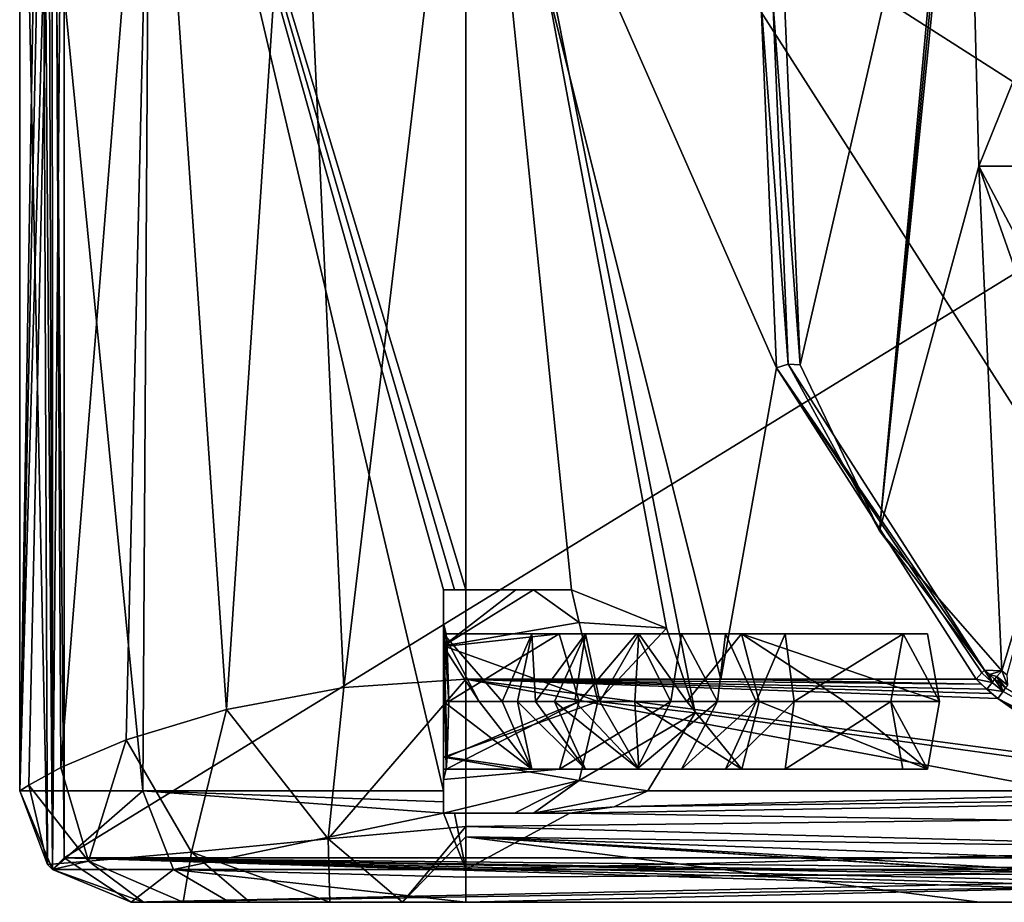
# Model space of a CAD drawing. Extents: x -200 to 200, y -703 to 625.
# Tile 1 of 256: x -194 to -150, y -703 to -664. Entities that reach past the tile are written whole.
import ezdxf

# ---------------------------------------------------------------- set-up
doc = ezdxf.new("R2010")
doc.units = 0
doc.header["$LTSCALE"] = 159.143519
for name, color, linetype in [('1', 7, 'CONTINUOUS'), ('10', 7, 'CONTINUOUS'), ('11', 7, 'CONTINUOUS'), ('122', 7, 'CONTINUOUS'), ('123', 7, 'CONTINUOUS'), ('125', 7, 'CONTINUOUS'), ('127', 7, 'CONTINUOUS'), ('128', 7, 'CONTINUOUS'), ('130', 7, 'CONTINUOUS'), ('134', 7, 'CONTINUOUS'), ('135', 7, 'CONTINUOUS'), ('146', 7, 'CONTINUOUS'), ('150', 7, 'CONTINUOUS'), ('151', 7, 'CONTINUOUS'), ('152', 7, 'CONTINUOUS'), ('153', 7, 'CONTINUOUS'), ('154', 7, 'CONTINUOUS'), ('155', 7, 'CONTINUOUS'), ('156', 7, 'CONTINUOUS'), ('157', 7, 'CONTINUOUS'), ('2', 7, 'CONTINUOUS'), ('20', 7, 'CONTINUOUS'), ('21', 7, 'CONTINUOUS'), ('30', 7, 'CONTINUOUS'), ('34', 7, 'CONTINUOUS'), ('4', 7, 'CONTINUOUS'), ('46', 7, 'CONTINUOUS'), ('47', 7, 'CONTINUOUS'), ('48', 7, 'CONTINUOUS'), ('49', 7, 'CONTINUOUS'), ('57', 7, 'CONTINUOUS'), ('6', 7, 'CONTINUOUS'), ('63', 7, 'CONTINUOUS'), ('7', 7, 'CONTINUOUS'), ('9', 7, 'CONTINUOUS')]:
    doc.layers.add(name, color=color, linetype=linetype)

msp = doc.modelspace()

# ---------------------------------------------------------------- linework, layer by layer
at = {"layer": '1', "color": 7, "linetype": 'CONTINUOUS'}
for points in [[(-174, -693.2, -20), (-174, -647.605, -20), (-162.557, -693.2, -20), (-174, -693.2, -20)], [(-162.557, -693.2, -20), (-174, -647.605, -20), (-160.071, -679.248, -20), (-162.557, -693.2, -20)], [(-160.071, -679.248, -20), (-174, -647.605, -20), (-160.768, -662.682, -20), (-160.071, -679.248, -20)], [(-151.115, -693.2, -20), (-162.557, -693.2, -20), (-160.071, -679.248, -20), (-151.115, -693.2, -20)]]:
    msp.add_3dface(points, dxfattribs=at)
at = {"layer": '10', "color": 7, "linetype": 'CONTINUOUS'}
for points in [[(-180.162, -700.355, -16.278), (-174, -693.2, -20), (-174, -699.802, -17.511), (-180.162, -700.355, -16.278)], [(-179.463, -693.568, -19.239), (-174, -693.2, -20), (-180.162, -700.355, -16.278), (-179.463, -693.568, -19.239)], [(-184.735, -694.558, -16.875), (-179.463, -693.568, -19.239), (-180.162, -700.355, -16.278), (-184.735, -694.558, -16.875)], [(-189.225, -695.919, -12.969), (-184.735, -694.558, -16.875), (-186.299, -700.946, -12.861), (-189.225, -695.919, -12.969)], [(-186.299, -700.946, -12.861), (-184.735, -694.558, -16.875), (-180.162, -700.355, -16.278), (-186.299, -700.946, -12.861)], [(-192.152, -697.159, -8.398), (-189.225, -695.919, -12.969), (-190.917, -701.354, -7.262), (-192.152, -697.159, -8.398)], [(-190.917, -701.354, -7.262), (-189.225, -695.919, -12.969), (-186.299, -700.946, -12.861), (-190.917, -701.354, -7.262)], [(-193.596, -697.945, -3.998), (-192.152, -697.159, -8.398), (-190.917, -701.354, -7.262), (-193.596, -697.945, -3.998)], [(-192.755, -701.5, -0.025), (-194, -698.197, -0.025), (-193.596, -697.945, -3.998), (-192.755, -701.5, -0.025)], [(-192.755, -701.5, -0.025), (-193.596, -697.945, -3.998), (-190.917, -701.354, -7.262), (-192.755, -701.5, -0.025)], [(-180.162, -700.355, -16.278), (-174, -699.802, -17.511), (-176.831, -703.2, -9.974), (-180.162, -700.355, -16.278)], [(-176.831, -703.2, -9.974), (-174, -699.802, -17.511), (-174, -700.271, -17.071), (-176.831, -703.2, -9.974)], [(-186.299, -700.946, -12.861), (-180.162, -700.355, -16.278), (-180.094, -703.2, -9.584), (-186.299, -700.946, -12.861)], [(-180.094, -703.2, -9.584), (-180.162, -700.355, -16.278), (-176.831, -703.2, -9.974), (-180.094, -703.2, -9.584)], [(-174, -703.2, -10), (-176.831, -703.2, -9.974), (-174, -700.271, -17.071), (-174, -703.2, -10)], [(-190.917, -701.354, -7.262), (-186.299, -700.946, -12.861), (-186.665, -703.2, -5.865), (-190.917, -701.354, -7.262)], [(-186.665, -703.2, -5.865), (-186.299, -700.946, -12.861), (-183.679, -703.2, -8.25), (-186.665, -703.2, -5.865)], [(-183.679, -703.2, -8.25), (-186.299, -700.946, -12.861), (-180.094, -703.2, -9.584), (-183.679, -703.2, -8.25)], [(-192.535, -701.735, -0.025), (-192.755, -701.5, -0.025), (-190.917, -701.354, -7.262), (-192.535, -701.735, -0.025)], [(-192.535, -701.735, -0.025), (-190.917, -701.354, -7.262), (-188.446, -703.2, -2.953), (-192.535, -701.735, -0.025)], [(-188.446, -703.2, -2.953), (-190.917, -701.354, -7.262), (-186.665, -703.2, -5.865), (-188.446, -703.2, -2.953)], [(-188.997, -703.2, -0.025), (-192.535, -701.735, -0.025), (-188.446, -703.2, -2.953), (-188.997, -703.2, -0.025)]]:
    msp.add_3dface(points, dxfattribs=at)
at = {"layer": '11', "color": 7, "linetype": 'CONTINUOUS'}
for points in [[(-150.643, -693.643, -19.99), (-174, -693.2, -20), (-150.887, -693.416, -19.998), (-150.643, -693.643, -19.99)], [(-150.411, -693.843, -19.979), (-174, -693.2, -20), (-150.643, -693.643, -19.99), (-150.411, -693.843, -19.979)], [(-150.144, -694.067, -19.962), (-174, -693.2, -20), (-150.411, -693.843, -19.979), (-150.144, -694.067, -19.962)], [(-146.167, -696.87, -19.302), (-174, -693.2, -20), (-150.144, -694.067, -19.962), (-146.167, -696.87, -19.302)], [(-140.697, -699.407, -17.841), (-174, -693.2, -20), (-146.167, -696.87, -19.302), (-140.697, -699.407, -17.841)], [(-174, -693.2, -20), (-162.557, -693.2, -20), (-150.887, -693.416, -19.998), (-174, -693.2, -20)], [(-174, -699.802, -17.511), (-174, -693.2, -20), (-140.697, -699.407, -17.841), (-174, -699.802, -17.511)], [(-162.557, -693.2, -20), (-151.115, -693.2, -20), (-150.887, -693.416, -19.998), (-162.557, -693.2, -20)], [(-136.728, -700.784, -16.518), (-174, -699.802, -17.511), (-140.697, -699.407, -17.841), (-136.728, -700.784, -16.518)], [(-174, -700.271, -17.071), (-174, -699.802, -17.511), (-136.728, -700.784, -16.518), (-174, -700.271, -17.071)], [(-127.921, -703.2, -10), (-174, -700.271, -17.071), (-129.525, -703.069, -11.611), (-127.921, -703.2, -10)], [(-130.935, -702.728, -13.037), (-174, -700.271, -17.071), (-134.017, -701.707, -15.256), (-130.935, -702.728, -13.037)], [(-174, -700.271, -17.071), (-130.935, -702.728, -13.037), (-129.525, -703.069, -11.611), (-174, -700.271, -17.071)], [(-134.017, -701.707, -15.256), (-174, -700.271, -17.071), (-136.728, -700.784, -16.518), (-134.017, -701.707, -15.256)], [(-174, -700.271, -17.071), (-127.921, -703.2, -10), (-150.961, -703.2, -10), (-174, -700.271, -17.071)], [(-174, -703.2, -10), (-174, -700.271, -17.071), (-150.961, -703.2, -10), (-174, -703.2, -10)]]:
    msp.add_3dface(points, dxfattribs=at)
at = {"layer": '122', "color": 7, "linetype": 'CONTINUOUS'}
for points in [[(-174, -689.2, 20), (-169.255, -689.2, 20), (-174, -642.604, 20), (-174, -689.2, 20)], [(-169.255, -689.2, 20), (-165.004, -690.912, 20), (-174, -642.604, 20), (-169.255, -689.2, 20)], [(-165.004, -690.912, 20), (-163.714, -694.714, 20), (-174, -642.604, 20), (-165.004, -690.912, 20)], [(-174, -642.604, 20), (-138.417, -698.2, 20), (-134.228, -643.405, 20), (-174, -642.604, 20)], [(-163.714, -694.714, 20), (-138.417, -698.2, 20), (-174, -642.604, 20), (-163.714, -694.714, 20)], [(-165.835, -698.2, 20), (-138.417, -698.2, 20), (-163.714, -694.714, 20), (-165.835, -698.2, 20)]]:
    msp.add_3dface(points, dxfattribs=at)
at = {"layer": '123', "color": 7, "linetype": 'CONTINUOUS'}
for points in [[(-189, -703.2, 0.025), (-95, -703.2, 0.025), (-184.598, -703.2, 10.615), (-189, -703.2, 0.025)], [(-95, -703.2, 0.025), (-174, -703.2, 15), (-184.598, -703.2, 10.615), (-95, -703.2, 0.025)], [(-174, -703.2, 15), (-95, -703.2, 0.025), (-142.5, -703.2, 15), (-174, -703.2, 15)]]:
    msp.add_3dface(points, dxfattribs=at)
at = {"layer": '125', "color": 7, "linetype": 'CONTINUOUS'}
for points in [[(-193.009, -639.314, 0.025), (-192.737, -638.98, 0.025), (-194, -698.2, 0.025), (-193.009, -639.314, 0.025)], [(-194, -698.2, 0.025), (-192.737, -638.98, 0.025), (-192.536, -701.736, 0.025), (-194, -698.2, 0.025)], [(-192.737, -638.98, 0.025), (-192, -639.241, 0.025), (-192.536, -701.736, 0.025), (-192.737, -638.98, 0.025)], [(-194, -642.302, 0.025), (-193.009, -639.314, 0.025), (-194, -698.2, 0.025), (-194, -642.302, 0.025)], [(-192, -639.241, 0.025), (-192, -701.2, 0.025), (-192.536, -701.736, 0.025), (-192, -639.241, 0.025)], [(-192.536, -701.736, 0.025), (-192, -701.2, 0.025), (-189, -703.2, 0.025), (-192.536, -701.736, 0.025)], [(-192, -701.2, 0.025), (-95, -701.2, 0.025), (-189, -703.2, 0.025), (-192, -701.2, 0.025)], [(-189, -703.2, 0.025), (-95, -701.2, 0.025), (-95, -701.7, 0.025), (-189, -703.2, 0.025)], [(-95, -703.2, 0.025), (-189, -703.2, 0.025), (-95, -701.7, 0.025), (-95, -703.2, 0.025)]]:
    msp.add_3dface(points, dxfattribs=at)
at = {"layer": '127', "color": 7, "linetype": 'CONTINUOUS'}
for points in [[(-192, -701.2, 0.025), (-192, -639.241, 0.025), (-192, -701.2), (-192, -701.2, 0.025)], [(-192, -639.241, 0.025), (-192, -639.241), (-192, -701.2), (-192, -639.241, 0.025)]]:
    msp.add_3dface(points, dxfattribs=at)
at = {"layer": '128', "color": 7, "linetype": 'CONTINUOUS'}
for points in [[(-95, -701.2, 0.025), (-192, -701.2, 0.025), (-95, -701.2), (-95, -701.2, 0.025)], [(-192, -701.2, 0.025), (-192, -701.2), (-95, -701.2), (-192, -701.2, 0.025)]]:
    msp.add_3dface(points, dxfattribs=at)
at = {"layer": '130', "color": 7, "linetype": 'CONTINUOUS'}
for points in [[(-194, -642.302, 0.025), (-188.483, -698.2, 13.793), (-188.134, -642.39, 14.15), (-194, -642.302, 0.025)], [(-194, -642.302, 0.025), (-194, -698.2, 0.025), (-188.483, -698.2, 13.793), (-194, -642.302, 0.025)], [(-188.483, -698.2, 13.793), (-175, -698.2, 19.975), (-188.134, -642.39, 14.15), (-188.483, -698.2, 13.793)], [(-174, -689.2, 20), (-188.134, -642.39, 14.15), (-174.5, -689.2, 19.994), (-174, -689.2, 20)], [(-174, -689.2, 20), (-174, -642.604, 20), (-188.134, -642.39, 14.15), (-174, -689.2, 20)], [(-188.134, -642.39, 14.15), (-175, -689.2, 19.975), (-174.5, -689.2, 19.994), (-188.134, -642.39, 14.15)], [(-175, -698.2, 19.975), (-175, -689.2, 19.975), (-188.134, -642.39, 14.15), (-175, -698.2, 19.975)]]:
    msp.add_3dface(points, dxfattribs=at)
at = {"layer": '134', "color": 7, "linetype": 'CONTINUOUS'}
for points in [[(-111, -698.2, 20), (-169.327, -699.2, 19.899), (-111, -700.118, 19.618), (-111, -698.2, 20)], [(-169.327, -699.2, 19.899), (-111, -698.2, 20), (-167.352, -698.918, 19.948), (-169.327, -699.2, 19.899)], [(-138.417, -698.2, 20), (-165.835, -698.2, 20), (-167.352, -698.918, 19.948), (-138.417, -698.2, 20)], [(-111, -698.2, 20), (-138.417, -698.2, 20), (-167.352, -698.918, 19.948), (-111, -698.2, 20)], [(-169.327, -699.2, 19.899), (-174, -701.736, 18.536), (-111, -700.118, 19.618), (-169.327, -699.2, 19.899)], [(-174, -699.2, 19.899), (-174, -701.736, 18.536), (-169.327, -699.2, 19.899), (-174, -699.2, 19.899)], [(-111, -700.118, 19.618), (-174, -701.736, 18.536), (-111, -701.737, 18.534), (-111, -700.118, 19.618)], [(-174, -701.736, 18.536), (-174, -702.073, 18.162), (-111, -701.737, 18.534), (-174, -701.736, 18.536)], [(-174, -702.073, 18.162), (-174, -703.2, 15), (-111, -701.737, 18.534), (-174, -702.073, 18.162)], [(-174, -703.2, 15), (-142.5, -703.2, 15), (-111, -701.737, 18.534), (-174, -703.2, 15)]]:
    msp.add_3dface(points, dxfattribs=at)
at = {"layer": '135', "color": 7, "linetype": 'CONTINUOUS'}
for points in [[(-194, -698.2, 0.025), (-192.536, -701.736, 0.025), (-188.483, -698.2, 13.793), (-194, -698.2, 0.025)], [(-188.483, -698.2, 13.793), (-192.536, -701.736, 0.025), (-187.098, -701.736, 13.115), (-188.483, -698.2, 13.793)], [(-175, -699.2, 19.874), (-188.483, -698.2, 13.793), (-187.098, -701.736, 13.115), (-175, -699.2, 19.874)], [(-175, -698.2, 19.975), (-188.483, -698.2, 13.793), (-175, -698.703, 19.95), (-175, -698.2, 19.975)], [(-188.483, -698.2, 13.793), (-175, -699.2, 19.874), (-175, -698.703, 19.95), (-188.483, -698.2, 13.793)], [(-174, -701.736, 18.536), (-175, -699.2, 19.874), (-187.098, -701.736, 13.115), (-174, -701.736, 18.536)], [(-174.5, -699.2, 19.893), (-175, -699.2, 19.874), (-174, -701.736, 18.536), (-174.5, -699.2, 19.893)], [(-174, -699.2, 19.899), (-174.5, -699.2, 19.893), (-174, -701.736, 18.536), (-174, -699.2, 19.899)], [(-192.536, -701.736, 0.025), (-189, -703.2, 0.025), (-187.098, -701.736, 13.115), (-192.536, -701.736, 0.025)], [(-187.098, -701.736, 13.115), (-189, -703.2, 0.025), (-184.598, -703.2, 10.615), (-187.098, -701.736, 13.115)], [(-174, -703.2, 15), (-187.098, -701.736, 13.115), (-184.598, -703.2, 10.615), (-174, -703.2, 15)], [(-187.098, -701.736, 13.115), (-174, -703.2, 15), (-174, -702.073, 18.162), (-187.098, -701.736, 13.115)], [(-174, -701.736, 18.536), (-187.098, -701.736, 13.115), (-174, -702.073, 18.162), (-174, -701.736, 18.536)]]:
    msp.add_3dface(points, dxfattribs=at)
at = {"layer": '146', "color": 7, "linetype": 'CONTINUOUS'}
for points in [[(-192, -639.241), (-94.396, -641.206), (-192, -701.2), (-192, -639.241)], [(-192, -701.2), (-94.396, -641.206), (-95, -701.2), (-192, -701.2)]]:
    msp.add_3dface(points, dxfattribs=at)
at = {"layer": '150', "color": 7, "linetype": 'CONTINUOUS'}
for points in [[(-175, -691.171, 17.758), (-175, -689.2, 17), (-175, -691.728, 18.484), (-175, -691.171, 17.758)], [(-175, -690.7, 16), (-175, -689.2, 17), (-175, -691.171, 17.758), (-175, -690.7, 16)], [(-175, -691.7, 12.67), (-175, -689.2, 17), (-175, -690.7, 16), (-175, -691.7, 12.67)], [(-175, -691.728, 18.484), (-175, -689.2, 19.975), (-175, -694.2, 19.51), (-175, -691.728, 18.484)], [(-175, -689.2, 17), (-175, -689.2, 19.975), (-175, -691.728, 18.484), (-175, -689.2, 17)], [(-175, -689.2, 19.975), (-175, -698.2, 19.975), (-175, -694.2, 19.51), (-175, -689.2, 19.975)], [(-175, -691.7, 12.67), (-175, -690.7, 16), (-175, -697.7, 16), (-175, -691.7, 12.67)], [(-175, -696.7, 12.67), (-175, -691.7, 12.67), (-175, -697.7, 16), (-175, -696.7, 12.67)], [(-175, -694.2, 19.51), (-175, -698.2, 19.975), (-175, -696.672, 18.484), (-175, -694.2, 19.51)], [(-175, -696.672, 18.484), (-175, -698.2, 19.975), (-175, -697.231, 17.754), (-175, -696.672, 18.484)], [(-175, -696.7, 12.67), (-175, -699.2, 19.874), (-175, -699.2, 17), (-175, -696.7, 12.67)], [(-175, -699.2, 19.874), (-175, -696.7, 12.67), (-175, -697.7, 16), (-175, -699.2, 19.874)], [(-175, -697.231, 17.754), (-175, -698.2, 19.975), (-175, -697.7, 16), (-175, -697.231, 17.754)], [(-175, -698.703, 19.95), (-175, -699.2, 19.874), (-175, -697.7, 16), (-175, -698.703, 19.95)], [(-175, -698.2, 19.975), (-175, -698.703, 19.95), (-175, -697.7, 16), (-175, -698.2, 19.975)]]:
    msp.add_3dface(points, dxfattribs=at)
at = {"layer": '151', "color": 7, "linetype": 'CONTINUOUS'}
for points in [[(-174.5, -689.2, 19.994), (-175, -689.2, 19.975), (-171.76, -689.2, 17.795), (-174.5, -689.2, 19.994)], [(-175, -689.2, 19.975), (-175, -689.2, 17), (-171.76, -689.2, 17.795), (-175, -689.2, 19.975)], [(-174, -689.2, 20), (-174.5, -689.2, 19.994), (-171.76, -689.2, 17.795), (-174, -689.2, 20)], [(-169.255, -689.2, 20), (-174, -689.2, 20), (-170.959, -689.2, 18.285), (-169.255, -689.2, 20)], [(-170.959, -689.2, 18.285), (-174, -689.2, 20), (-171.76, -689.2, 17.795), (-170.959, -689.2, 18.285)]]:
    msp.add_3dface(points, dxfattribs=at)
at = {"layer": '152', "color": 7, "linetype": 'CONTINUOUS'}
for points in [[(-175, -691.7, 12.67), (-170.959, -689.2, 18.285), (-171.76, -689.2, 17.795), (-175, -691.7, 12.67)], [(-170.959, -689.2, 18.285), (-175, -691.7, 12.67), (-168.917, -690.664, 15.398), (-170.959, -689.2, 18.285)], [(-175, -689.2, 17), (-175, -691.7, 12.67), (-171.76, -689.2, 17.795), (-175, -689.2, 17)], [(-169.255, -689.2, 20), (-170.959, -689.2, 18.285), (-168.917, -690.664, 15.398), (-169.255, -689.2, 20)], [(-165.004, -690.912, 20), (-169.255, -689.2, 20), (-168.917, -690.664, 15.398), (-165.004, -690.912, 20)], [(-175, -691.7, 12.67), (-168.072, -694.2, 14.202), (-168.917, -690.664, 15.398), (-175, -691.7, 12.67)], [(-168.072, -694.2, 14.202), (-165.004, -690.912, 20), (-168.917, -690.664, 15.398), (-168.072, -694.2, 14.202)], [(-163.714, -694.714, 20), (-165.004, -690.912, 20), (-168.072, -694.2, 14.202), (-163.714, -694.714, 20)], [(-175, -691.7, 12.67), (-175, -696.7, 12.67), (-168.072, -694.2, 14.202), (-175, -691.7, 12.67)], [(-175, -696.7, 12.67), (-168.917, -697.736, 15.398), (-168.072, -694.2, 14.202), (-175, -696.7, 12.67)], [(-168.917, -697.736, 15.398), (-163.714, -694.714, 20), (-168.072, -694.2, 14.202), (-168.917, -697.736, 15.398)], [(-165.835, -698.2, 20), (-163.714, -694.714, 20), (-168.917, -697.736, 15.398), (-165.835, -698.2, 20)], [(-175, -696.7, 12.67), (-175, -699.2, 17), (-168.917, -697.736, 15.398), (-175, -696.7, 12.67)], [(-168.917, -697.736, 15.398), (-175, -699.2, 17), (-171.815, -699.2, 17.767), (-168.917, -697.736, 15.398)], [(-170.959, -699.2, 18.285), (-168.917, -697.736, 15.398), (-171.815, -699.2, 17.767), (-170.959, -699.2, 18.285)], [(-170.959, -699.2, 18.285), (-165.835, -698.2, 20), (-168.917, -697.736, 15.398), (-170.959, -699.2, 18.285)], [(-167.352, -698.918, 19.948), (-165.835, -698.2, 20), (-170.959, -699.2, 18.285), (-167.352, -698.918, 19.948)], [(-169.327, -699.2, 19.899), (-167.352, -698.918, 19.948), (-170.959, -699.2, 18.285), (-169.327, -699.2, 19.899)]]:
    msp.add_3dface(points, dxfattribs=at)
at = {"layer": '153', "color": 7, "linetype": 'CONTINUOUS'}
for points in [[(-175, -699.2, 17), (-174, -699.2, 19.899), (-171.815, -699.2, 17.767), (-175, -699.2, 17)], [(-174.5, -699.2, 19.893), (-174, -699.2, 19.899), (-175, -699.2, 17), (-174.5, -699.2, 19.893)], [(-175, -699.2, 19.874), (-174.5, -699.2, 19.893), (-175, -699.2, 17), (-175, -699.2, 19.874)], [(-174, -699.2, 19.899), (-170.959, -699.2, 18.285), (-171.815, -699.2, 17.767), (-174, -699.2, 19.899)], [(-174, -699.2, 19.899), (-169.327, -699.2, 19.899), (-170.959, -699.2, 18.285), (-174, -699.2, 19.899)]]:
    msp.add_3dface(points, dxfattribs=at)
at = {"layer": '154', "color": 7, "linetype": 'CONTINUOUS'}
for points in [[(-174.883, -697.229, 14.251), (-175, -690.7, 16), (-174.835, -696.675, 13.531), (-174.883, -697.229, 14.251)], [(-174.766, -694.2, 12.508), (-175, -690.7, 16), (-174.883, -691.169, 14.254), (-174.766, -694.2, 12.508)], [(-175, -697.7, 16), (-175, -690.7, 16), (-174.883, -697.229, 14.251), (-175, -697.7, 16)], [(-174.835, -696.675, 13.531), (-175, -690.7, 16), (-174.766, -694.2, 12.508), (-174.835, -696.675, 13.531)], [(-174.835, -691.725, 13.531), (-174.766, -694.2, 12.508), (-174.883, -691.169, 14.254), (-174.835, -691.725, 13.531)]]:
    msp.add_3dface(points, dxfattribs=at)
at = {"layer": '155', "color": 7, "linetype": 'CONTINUOUS'}
for points in [[(-154.396, -691.169, 28.887), (-152.759, -694.2, 33.875), (-154.941, -694.2, 27.225), (-154.396, -691.169, 28.887)], [(-153.303, -691.171, 32.216), (-152.759, -694.2, 33.875), (-154.396, -691.169, 28.887), (-153.303, -691.171, 32.216)], [(-154.941, -694.2, 27.225), (-152.759, -694.2, 33.875), (-153.304, -697.231, 32.213), (-154.941, -694.2, 27.225)], [(-154.397, -697.229, 28.884), (-154.941, -694.2, 27.225), (-153.304, -697.231, 32.213), (-154.397, -697.229, 28.884)]]:
    msp.add_3dface(points, dxfattribs=at)
at = {"layer": '156', "color": 7, "linetype": 'CONTINUOUS'}
for points in [[(-175, -694.2, 19.51), (-175, -696.672, 18.484), (-171.036, -697.231, 19.033), (-175, -694.2, 19.51)], [(-173.405, -694.2, 19.783), (-175, -694.2, 19.51), (-171.036, -697.231, 19.033), (-173.405, -694.2, 19.783)], [(-174.883, -697.229, 14.251), (-174.835, -696.675, 13.531), (-168.921, -694.2, 14.13), (-174.883, -697.229, 14.251)], [(-169.803, -697.229, 15.637), (-174.883, -697.229, 14.251), (-168.921, -694.2, 14.13), (-169.803, -697.229, 15.637)], [(-174.835, -696.675, 13.531), (-174.766, -694.2, 12.508), (-168.921, -694.2, 14.13), (-174.835, -696.675, 13.531)], [(-172.375, -694.2, 20.221), (-173.405, -694.2, 19.783), (-171.036, -697.231, 19.033), (-172.375, -694.2, 20.221)], [(-171.676, -694.2, 20.863), (-172.375, -694.2, 20.221), (-171.036, -697.231, 19.033), (-171.676, -694.2, 20.863)], [(-168.631, -697.231, 22.743), (-171.676, -694.2, 20.863), (-171.036, -697.231, 19.033), (-168.631, -697.231, 22.743)], [(-170.872, -694.2, 22.113), (-171.676, -694.2, 20.863), (-168.631, -697.231, 22.743), (-170.872, -694.2, 22.113)], [(-170.023, -694.2, 23.932), (-170.872, -694.2, 22.113), (-168.631, -697.231, 22.743), (-170.023, -694.2, 23.932)], [(-169.108, -694.2, 26.129), (-170.023, -694.2, 23.932), (-166.233, -697.231, 28.094), (-169.108, -694.2, 26.129)], [(-166.233, -697.231, 28.094), (-170.023, -694.2, 23.932), (-168.631, -697.231, 22.743), (-166.233, -697.231, 28.094)], [(-166.336, -697.229, 19.457), (-169.803, -697.229, 15.637), (-164.804, -694.2, 18.617), (-166.336, -697.229, 19.457)], [(-164.804, -694.2, 18.617), (-169.803, -697.229, 15.637), (-168.921, -694.2, 14.13), (-164.804, -694.2, 18.617)], [(-167.989, -694.2, 28.528), (-169.108, -694.2, 26.129), (-166.233, -697.231, 28.094), (-167.989, -694.2, 28.528)], [(-166.423, -694.2, 30.965), (-167.989, -694.2, 28.528), (-166.233, -697.231, 28.094), (-166.423, -694.2, 30.965)], [(-161.629, -697.231, 32.501), (-166.423, -694.2, 30.965), (-166.233, -697.231, 28.094), (-161.629, -697.231, 32.501)], [(-164.085, -694.2, 33.162), (-166.423, -694.2, 30.965), (-161.629, -697.231, 32.501), (-164.085, -694.2, 33.162)], [(-164.329, -697.229, 23.944), (-166.336, -697.229, 19.457), (-162.719, -694.2, 23.265), (-164.329, -697.229, 23.944)], [(-162.719, -694.2, 23.265), (-166.336, -697.229, 19.457), (-164.804, -694.2, 18.617), (-162.719, -694.2, 23.265)], [(-162.358, -697.229, 27.636), (-164.329, -697.229, 23.944), (-160.98, -694.2, 26.562), (-162.358, -697.229, 27.636)], [(-160.98, -694.2, 26.562), (-164.329, -697.229, 23.944), (-162.719, -694.2, 23.265), (-160.98, -694.2, 26.562)], [(-160.848, -694.2, 34.578), (-164.085, -694.2, 33.162), (-161.629, -697.231, 32.501), (-160.848, -694.2, 34.578)], [(-159.272, -694.2, 27.758), (-162.358, -697.229, 27.636), (-160.98, -694.2, 26.562), (-159.272, -694.2, 27.758)], [(-159.684, -697.229, 29.455), (-162.358, -697.229, 27.636), (-159.272, -694.2, 27.758), (-159.684, -697.229, 29.455)], [(-153.304, -697.231, 32.213), (-160.848, -694.2, 34.578), (-161.629, -697.231, 32.501), (-153.304, -697.231, 32.213)], [(-160.848, -694.2, 34.578), (-153.304, -697.231, 32.213), (-157.021, -694.2, 34.807), (-160.848, -694.2, 34.578)], [(-154.941, -694.2, 27.225), (-154.397, -697.229, 28.884), (-159.684, -697.229, 29.455), (-154.941, -694.2, 27.225)], [(-154.941, -694.2, 27.225), (-159.684, -697.229, 29.455), (-159.272, -694.2, 27.758), (-154.941, -694.2, 27.225)], [(-153.304, -697.231, 32.213), (-152.759, -694.2, 33.875), (-157.021, -694.2, 34.807), (-153.304, -697.231, 32.213)], [(-175, -696.672, 18.484), (-175, -697.231, 17.754), (-171.036, -697.231, 19.033), (-175, -696.672, 18.484)], [(-175, -697.231, 17.754), (-175, -697.7, 16), (-169.803, -697.229, 15.637), (-175, -697.231, 17.754)], [(-171.036, -697.231, 19.033), (-175, -697.231, 17.754), (-169.803, -697.229, 15.637), (-171.036, -697.231, 19.033)], [(-175, -697.7, 16), (-174.883, -697.229, 14.251), (-169.803, -697.229, 15.637), (-175, -697.7, 16)], [(-166.336, -697.229, 19.457), (-171.036, -697.231, 19.033), (-169.803, -697.229, 15.637), (-166.336, -697.229, 19.457)], [(-168.631, -697.231, 22.743), (-171.036, -697.231, 19.033), (-166.336, -697.229, 19.457), (-168.631, -697.231, 22.743)], [(-166.233, -697.231, 28.094), (-168.631, -697.231, 22.743), (-164.329, -697.229, 23.944), (-166.233, -697.231, 28.094)], [(-164.329, -697.229, 23.944), (-168.631, -697.231, 22.743), (-166.336, -697.229, 19.457), (-164.329, -697.229, 23.944)], [(-161.629, -697.231, 32.501), (-166.233, -697.231, 28.094), (-162.358, -697.229, 27.636), (-161.629, -697.231, 32.501)], [(-162.358, -697.229, 27.636), (-166.233, -697.231, 28.094), (-164.329, -697.229, 23.944), (-162.358, -697.229, 27.636)], [(-159.684, -697.229, 29.455), (-161.629, -697.231, 32.501), (-162.358, -697.229, 27.636), (-159.684, -697.229, 29.455)], [(-154.397, -697.229, 28.884), (-153.304, -697.231, 32.213), (-161.629, -697.231, 32.501), (-154.397, -697.229, 28.884)], [(-154.397, -697.229, 28.884), (-161.629, -697.231, 32.501), (-159.684, -697.229, 29.455), (-154.397, -697.229, 28.884)]]:
    msp.add_3dface(points, dxfattribs=at)
at = {"layer": '157', "color": 7, "linetype": 'CONTINUOUS'}
for points in [[(-175, -690.7, 16), (-175, -691.171, 17.758), (-174.883, -691.169, 14.254), (-175, -690.7, 16)], [(-169.805, -691.169, 15.64), (-175, -691.171, 17.758), (-171.038, -691.171, 19.035), (-169.805, -691.169, 15.64)], [(-174.883, -691.169, 14.254), (-175, -691.171, 17.758), (-169.805, -691.169, 15.64), (-174.883, -691.169, 14.254)], [(-175, -691.171, 17.758), (-172.375, -694.2, 20.221), (-171.038, -691.171, 19.035), (-175, -691.171, 17.758)], [(-175, -691.171, 17.758), (-173.405, -694.2, 19.783), (-172.375, -694.2, 20.221), (-175, -691.171, 17.758)], [(-175, -691.171, 17.758), (-175, -691.728, 18.484), (-173.405, -694.2, 19.783), (-175, -691.171, 17.758)], [(-174.835, -691.725, 13.531), (-174.883, -691.169, 14.254), (-169.805, -691.169, 15.64), (-174.835, -691.725, 13.531)], [(-174.766, -694.2, 12.508), (-174.835, -691.725, 13.531), (-169.805, -691.169, 15.64), (-174.766, -694.2, 12.508)], [(-168.921, -694.2, 14.13), (-174.766, -694.2, 12.508), (-169.805, -691.169, 15.64), (-168.921, -694.2, 14.13)], [(-172.375, -694.2, 20.221), (-171.676, -694.2, 20.863), (-171.038, -691.171, 19.035), (-172.375, -694.2, 20.221)], [(-171.676, -694.2, 20.863), (-170.872, -694.2, 22.113), (-171.038, -691.171, 19.035), (-171.676, -694.2, 20.863)], [(-166.338, -691.169, 19.459), (-169.805, -691.169, 15.64), (-171.038, -691.171, 19.035), (-166.338, -691.169, 19.459)], [(-168.634, -691.171, 22.745), (-166.338, -691.169, 19.459), (-171.038, -691.171, 19.035), (-168.634, -691.171, 22.745)], [(-170.872, -694.2, 22.113), (-168.634, -691.171, 22.745), (-171.038, -691.171, 19.035), (-170.872, -694.2, 22.113)], [(-170.872, -694.2, 22.113), (-170.023, -694.2, 23.932), (-168.634, -691.171, 22.745), (-170.872, -694.2, 22.113)], [(-170.023, -694.2, 23.932), (-169.108, -694.2, 26.129), (-168.634, -691.171, 22.745), (-170.023, -694.2, 23.932)], [(-168.921, -694.2, 14.13), (-169.805, -691.169, 15.64), (-166.338, -691.169, 19.459), (-168.921, -694.2, 14.13)], [(-169.108, -694.2, 26.129), (-167.989, -694.2, 28.528), (-168.634, -691.171, 22.745), (-169.108, -694.2, 26.129)], [(-164.804, -694.2, 18.617), (-168.921, -694.2, 14.13), (-166.338, -691.169, 19.459), (-164.804, -694.2, 18.617)], [(-164.332, -691.169, 23.945), (-166.338, -691.169, 19.459), (-168.634, -691.171, 22.745), (-164.332, -691.169, 23.945)], [(-166.236, -691.171, 28.096), (-164.332, -691.169, 23.945), (-168.634, -691.171, 22.745), (-166.236, -691.171, 28.096)], [(-167.989, -694.2, 28.528), (-166.236, -691.171, 28.096), (-168.634, -691.171, 22.745), (-167.989, -694.2, 28.528)], [(-167.989, -694.2, 28.528), (-166.423, -694.2, 30.965), (-166.236, -691.171, 28.096), (-167.989, -694.2, 28.528)], [(-166.423, -694.2, 30.965), (-164.085, -694.2, 33.162), (-166.236, -691.171, 28.096), (-166.423, -694.2, 30.965)], [(-164.804, -694.2, 18.617), (-166.338, -691.169, 19.459), (-164.332, -691.169, 23.945), (-164.804, -694.2, 18.617)], [(-161.63, -691.171, 32.504), (-162.361, -691.169, 27.638), (-166.236, -691.171, 28.096), (-161.63, -691.171, 32.504)], [(-162.361, -691.169, 27.638), (-164.332, -691.169, 23.945), (-166.236, -691.171, 28.096), (-162.361, -691.169, 27.638)], [(-164.085, -694.2, 33.162), (-161.63, -691.171, 32.504), (-166.236, -691.171, 28.096), (-164.085, -694.2, 33.162)], [(-162.719, -694.2, 23.265), (-164.804, -694.2, 18.617), (-164.332, -691.169, 23.945), (-162.719, -694.2, 23.265)], [(-162.719, -694.2, 23.265), (-164.332, -691.169, 23.945), (-162.361, -691.169, 27.638), (-162.719, -694.2, 23.265)], [(-164.085, -694.2, 33.162), (-160.848, -694.2, 34.578), (-161.63, -691.171, 32.504), (-164.085, -694.2, 33.162)], [(-160.98, -694.2, 26.562), (-162.719, -694.2, 23.265), (-162.361, -691.169, 27.638), (-160.98, -694.2, 26.562)], [(-160.98, -694.2, 26.562), (-162.361, -691.169, 27.638), (-159.685, -691.169, 29.458), (-160.98, -694.2, 26.562)], [(-159.685, -691.169, 29.458), (-162.361, -691.169, 27.638), (-161.63, -691.171, 32.504), (-159.685, -691.169, 29.458)], [(-153.303, -691.171, 32.216), (-159.685, -691.169, 29.458), (-161.63, -691.171, 32.504), (-153.303, -691.171, 32.216)], [(-160.848, -694.2, 34.578), (-157.021, -694.2, 34.807), (-161.63, -691.171, 32.504), (-160.848, -694.2, 34.578)], [(-152.759, -694.2, 33.875), (-153.303, -691.171, 32.216), (-161.63, -691.171, 32.504), (-152.759, -694.2, 33.875)], [(-157.021, -694.2, 34.807), (-152.759, -694.2, 33.875), (-161.63, -691.171, 32.504), (-157.021, -694.2, 34.807)], [(-159.272, -694.2, 27.758), (-160.98, -694.2, 26.562), (-159.685, -691.169, 29.458), (-159.272, -694.2, 27.758)], [(-154.396, -691.169, 28.887), (-159.272, -694.2, 27.758), (-159.685, -691.169, 29.458), (-154.396, -691.169, 28.887)], [(-153.303, -691.171, 32.216), (-154.396, -691.169, 28.887), (-159.685, -691.169, 29.458), (-153.303, -691.171, 32.216)], [(-154.396, -691.169, 28.887), (-154.941, -694.2, 27.225), (-159.272, -694.2, 27.758), (-154.396, -691.169, 28.887)], [(-175, -691.728, 18.484), (-175, -694.2, 19.51), (-173.405, -694.2, 19.783), (-175, -691.728, 18.484)]]:
    msp.add_3dface(points, dxfattribs=at)
at = {"layer": '2', "color": 7, "linetype": 'CONTINUOUS'}
for points in [[(-127.921, -703.2, -10), (-188.997, -703.2, -0.025), (-150.961, -703.2, -10), (-127.921, -703.2, -10)], [(-127.798, -703.2, -9.884), (-188.997, -703.2, -0.025), (-127.921, -703.2, -10), (-127.798, -703.2, -9.884)], [(-127.671, -703.2, -9.763), (-188.997, -703.2, -0.025), (-127.798, -703.2, -9.884), (-127.671, -703.2, -9.763)], [(-188.997, -703.2, -0.025), (-174, -703.2, -10), (-150.961, -703.2, -10), (-188.997, -703.2, -0.025)], [(-188.997, -703.2, -0.025), (-176.831, -703.2, -9.974), (-174, -703.2, -10), (-188.997, -703.2, -0.025)], [(-188.997, -703.2, -0.025), (-180.094, -703.2, -9.584), (-176.831, -703.2, -9.974), (-188.997, -703.2, -0.025)], [(-188.997, -703.2, -0.025), (-183.679, -703.2, -8.25), (-180.094, -703.2, -9.584), (-188.997, -703.2, -0.025)], [(-188.997, -703.2, -0.025), (-186.665, -703.2, -5.865), (-183.679, -703.2, -8.25), (-188.997, -703.2, -0.025)], [(-188.997, -703.2, -0.025), (-188.446, -703.2, -2.953), (-186.665, -703.2, -5.865), (-188.997, -703.2, -0.025)], [(-127.671, -703.2, -0.025), (-188.997, -703.2, -0.025), (-127.671, -703.2, -9.763), (-127.671, -703.2, -0.025)]]:
    msp.add_3dface(points, dxfattribs=at)
at = {"layer": '20', "color": 7, "linetype": 'CONTINUOUS'}
for points in [[(-192, -639.241), (-192, -701.2), (-95, -701.2), (-192, -639.241)], [(-94.396, -641.206), (-192, -639.241), (-95, -701.2), (-94.396, -641.206)]]:
    msp.add_3dface(points, dxfattribs=at)
at = {"layer": '21', "color": 7, "linetype": 'CONTINUOUS'}
for points in [[(-151.568, -648.056, -19), (-151, -670.2, -19), (-155.445, -686.55, -19), (-151.568, -648.056, -19)], [(-151.74, -648.222, -19), (-151.568, -648.056, -19), (-155.445, -686.55, -19), (-151.74, -648.222, -19)], [(-145.562, -656.725, -19), (-151, -670.2, -19), (-151.568, -648.056, -19), (-145.562, -656.725, -19)], [(-159.712, -662.77, -19), (-151.916, -648.394, -19), (-159.014, -679.11, -19), (-159.712, -662.77, -19)], [(-159.014, -679.11, -19), (-151.916, -648.394, -19), (-155.445, -686.55, -19), (-159.014, -679.11, -19)], [(-151.916, -648.394, -19), (-151.74, -648.222, -19), (-155.445, -686.55, -19), (-151.916, -648.394, -19)], [(-155.445, -686.55, -19), (-151, -670.2, -19), (-149.965, -692.819, -19), (-155.445, -686.55, -19)], [(-151, -670.2, -19), (-146.76, -682.253, -19), (-149.965, -692.819, -19), (-151, -670.2, -19)], [(-149.965, -692.819, -19), (-146.76, -682.253, -19), (-149.744, -692.999, -19), (-149.965, -692.819, -19)]]:
    msp.add_3dface(points, dxfattribs=at)
at = {"layer": '30', "color": 7, "linetype": 'CONTINUOUS'}
for points in [[(-159.712, -662.77, -19), (-159.014, -679.11, -19), (-160.232, -662.803, -19.476), (-159.712, -662.77, -19)], [(-160.232, -662.803, -19.476), (-159.014, -679.11, -19), (-159.548, -679.082, -19.476), (-160.232, -662.803, -19.476)], [(-159.014, -679.11, -19), (-155.445, -686.55, -19), (-159.548, -679.082, -19.476), (-159.014, -679.11, -19)], [(-155.445, -686.55, -19), (-150.746, -692.793, -19.476), (-159.548, -679.082, -19.476), (-155.445, -686.55, -19)], [(-155.445, -686.55, -19), (-149.965, -692.819, -19), (-150.746, -692.793, -19.476), (-155.445, -686.55, -19)], [(-150.746, -692.793, -19.476), (-149.965, -692.819, -19), (-150.524, -692.991, -19.475), (-150.746, -692.793, -19.476)], [(-150.524, -692.991, -19.475), (-149.965, -692.819, -19), (-150.186, -693.08, -19.136), (-150.524, -692.991, -19.475)], [(-150.288, -693.199, -19.472), (-150.524, -692.991, -19.475), (-150.186, -693.08, -19.136), (-150.288, -693.199, -19.472)]]:
    msp.add_3dface(points, dxfattribs=at)
at = {"layer": '34', "color": 7, "linetype": 'CONTINUOUS'}
for points in [[(-150.288, -693.199, -19.472), (-150.186, -693.08, -19.136), (-150.062, -693.384, -19.467), (-150.288, -693.199, -19.472)], [(-150.186, -693.08, -19.136), (-149.965, -692.819, -19), (-149.704, -693.465, -19.132), (-150.186, -693.08, -19.136)], [(-149.803, -693.59, -19.459), (-150.186, -693.08, -19.136), (-149.704, -693.465, -19.132), (-149.803, -693.59, -19.459)], [(-150.186, -693.08, -19.136), (-149.803, -693.59, -19.459), (-150.062, -693.384, -19.467), (-150.186, -693.08, -19.136)], [(-149.965, -692.819, -19), (-149.744, -692.999, -19), (-149.704, -693.465, -19.132), (-149.965, -692.819, -19)]]:
    msp.add_3dface(points, dxfattribs=at)
at = {"layer": '4', "color": 7, "linetype": 'CONTINUOUS'}
for points in [[(-193.007, -639.215, -0.025), (-192.535, -701.735, -0.025), (-192.55, -638.691, -0.025), (-193.007, -639.215, -0.025)], [(-192, -701.2, -0.025), (-192, -639.241, -0.025), (-192.55, -638.691, -0.025), (-192, -701.2, -0.025)], [(-192.535, -701.735, -0.025), (-192, -701.2, -0.025), (-192.55, -638.691, -0.025), (-192.535, -701.735, -0.025)], [(-194, -642.302, -0.025), (-192.755, -701.5, -0.025), (-193.007, -639.215, -0.025), (-194, -642.302, -0.025)], [(-192.755, -701.5, -0.025), (-192.535, -701.735, -0.025), (-193.007, -639.215, -0.025), (-192.755, -701.5, -0.025)], [(-194, -698.197, -0.025), (-192.755, -701.5, -0.025), (-194, -642.302, -0.025), (-194, -698.197, -0.025)], [(-188.997, -703.2, -0.025), (-192, -701.2, -0.025), (-192.535, -701.735, -0.025), (-188.997, -703.2, -0.025)], [(-127.671, -703.2, -0.025), (-192, -701.2, -0.025), (-188.997, -703.2, -0.025), (-127.671, -703.2, -0.025)], [(-95, -701.2, -0.025), (-192, -701.2, -0.025), (-95, -702.2, -0.025), (-95, -701.2, -0.025)], [(-127.121, -702.676, -0.025), (-192, -701.2, -0.025), (-127.208, -702.948, -0.025), (-127.121, -702.676, -0.025)], [(-192, -701.2, -0.025), (-127.121, -702.676, -0.025), (-126.967, -702.338, -0.025), (-192, -701.2, -0.025)], [(-127.208, -702.948, -0.025), (-192, -701.2, -0.025), (-127.671, -703.2, -0.025), (-127.208, -702.948, -0.025)], [(-95, -702.2, -0.025), (-192, -701.2, -0.025), (-126.622, -702.2, -0.025), (-95, -702.2, -0.025)], [(-126.622, -702.2, -0.025), (-192, -701.2, -0.025), (-126.967, -702.338, -0.025), (-126.622, -702.2, -0.025)]]:
    msp.add_3dface(points, dxfattribs=at)
at = {"layer": '46', "color": 7, "linetype": 'CONTINUOUS'}
for points in [[(-160.071, -679.248, -20), (-160.768, -662.682, -20), (-159.548, -679.082, -19.476), (-160.071, -679.248, -20)], [(-160.768, -662.682, -20), (-160.232, -662.803, -19.476), (-159.548, -679.082, -19.476), (-160.768, -662.682, -20)], [(-150.746, -692.793, -19.476), (-160.071, -679.248, -20), (-159.548, -679.082, -19.476), (-150.746, -692.793, -19.476)], [(-151.115, -693.2, -20), (-160.071, -679.248, -20), (-150.86, -692.919, -19.848), (-151.115, -693.2, -20)], [(-160.071, -679.248, -20), (-150.746, -692.793, -19.476), (-150.86, -692.919, -19.848), (-160.071, -679.248, -20)]]:
    msp.add_3dface(points, dxfattribs=at)
at = {"layer": '47', "color": 7, "linetype": 'CONTINUOUS'}
for points in [[(-151.115, -693.2, -20), (-150.86, -692.919, -19.848), (-150.393, -693.343, -19.847), (-151.115, -693.2, -20)], [(-150.86, -692.919, -19.848), (-150.746, -692.793, -19.476), (-150.393, -693.343, -19.847), (-150.86, -692.919, -19.848)], [(-150.746, -692.793, -19.476), (-150.524, -692.991, -19.475), (-150.393, -693.343, -19.847), (-150.746, -692.793, -19.476)], [(-150.524, -692.991, -19.475), (-150.288, -693.199, -19.472), (-150.393, -693.343, -19.847), (-150.524, -692.991, -19.475)], [(-150.643, -693.643, -19.99), (-151.115, -693.2, -20), (-150.393, -693.343, -19.847), (-150.643, -693.643, -19.99)], [(-151.115, -693.2, -20), (-150.643, -693.643, -19.99), (-150.887, -693.416, -19.998), (-151.115, -693.2, -20)]]:
    msp.add_3dface(points, dxfattribs=at)
at = {"layer": '48', "color": 7, "linetype": 'CONTINUOUS'}
for points in [[(-150.643, -693.643, -19.99), (-150.393, -693.343, -19.847), (-149.905, -693.752, -19.831), (-150.643, -693.643, -19.99)], [(-150.393, -693.343, -19.847), (-150.288, -693.199, -19.472), (-149.905, -693.752, -19.831), (-150.393, -693.343, -19.847)], [(-150.288, -693.199, -19.472), (-150.062, -693.384, -19.467), (-149.905, -693.752, -19.831), (-150.288, -693.199, -19.472)], [(-150.062, -693.384, -19.467), (-149.803, -693.59, -19.459), (-149.905, -693.752, -19.831), (-150.062, -693.384, -19.467)], [(-150.144, -694.067, -19.962), (-150.643, -693.643, -19.99), (-149.905, -693.752, -19.831), (-150.144, -694.067, -19.962)], [(-150.144, -694.067, -19.962), (-150.411, -693.843, -19.979), (-150.643, -693.643, -19.99), (-150.144, -694.067, -19.962)]]:
    msp.add_3dface(points, dxfattribs=at)
at = {"layer": '49', "color": 7, "linetype": 'CONTINUOUS'}
for points in [[(-150.144, -694.067, -19.962), (-149.905, -693.752, -19.831), (-140.546, -699.026, -17.937), (-150.144, -694.067, -19.962)], [(-149.905, -693.752, -19.831), (-149.803, -693.59, -19.459), (-140.546, -699.026, -17.937), (-149.905, -693.752, -19.831)], [(-140.697, -699.407, -17.841), (-150.144, -694.067, -19.962), (-140.546, -699.026, -17.937), (-140.697, -699.407, -17.841)], [(-140.697, -699.407, -17.841), (-146.167, -696.87, -19.302), (-150.144, -694.067, -19.962), (-140.697, -699.407, -17.841)]]:
    msp.add_3dface(points, dxfattribs=at)
at = {"layer": '57', "color": 7, "linetype": 'CONTINUOUS'}
for points in [[(-146.76, -682.253, -19), (-151, -670.2, -19), (-148.053, -675.764, -17), (-146.76, -682.253, -19)], [(-151, -670.2, -19), (-149, -670.2, -17), (-148.053, -675.764, -17), (-151, -670.2, -19)]]:
    msp.add_3dface(points, dxfattribs=at)
at = {"layer": '6', "color": 7, "linetype": 'CONTINUOUS'}
for points in [[(-192, -639.241, -0.025), (-192, -701.2, -0.025), (-192, -639.241), (-192, -639.241, -0.025)], [(-192, -639.241), (-192, -701.2, -0.025), (-192, -701.2), (-192, -639.241)]]:
    msp.add_3dface(points, dxfattribs=at)
at = {"layer": '63', "color": 7, "linetype": 'CONTINUOUS'}
msp.add_3dface([(-151, -670.2, -19), (-145.562, -656.725, -19), (-149, -670.2, -17), (-151, -670.2, -19)], dxfattribs=at)
at = {"layer": '7', "color": 7, "linetype": 'CONTINUOUS'}
for points in [[(-192, -701.2), (-95, -701.2, -0.025), (-95, -701.2), (-192, -701.2)], [(-192, -701.2, -0.025), (-95, -701.2, -0.025), (-192, -701.2), (-192, -701.2, -0.025)]]:
    msp.add_3dface(points, dxfattribs=at)
at = {"layer": '9', "color": 7, "linetype": 'CONTINUOUS'}
for points in [[(-194, -698.197, -0.025), (-194, -642.302, -0.025), (-192.432, -644.589, -7.762), (-194, -698.197, -0.025)], [(-193.596, -697.945, -3.998), (-194, -698.197, -0.025), (-192.432, -644.589, -7.762), (-193.596, -697.945, -3.998)], [(-192.152, -697.159, -8.398), (-193.596, -697.945, -3.998), (-192.432, -644.589, -7.762), (-192.152, -697.159, -8.398)], [(-188.054, -646.232, -14.23), (-192.152, -697.159, -8.398), (-192.432, -644.589, -7.762), (-188.054, -646.232, -14.23)], [(-189.225, -695.919, -12.969), (-192.152, -697.159, -8.398), (-188.054, -646.232, -14.23), (-189.225, -695.919, -12.969)], [(-184.735, -694.558, -16.875), (-189.225, -695.919, -12.969), (-188.054, -646.232, -14.23), (-184.735, -694.558, -16.875)], [(-181.585, -647.232, -18.506), (-184.735, -694.558, -16.875), (-188.054, -646.232, -14.23), (-181.585, -647.232, -18.506)], [(-179.463, -693.568, -19.239), (-184.735, -694.558, -16.875), (-181.585, -647.232, -18.506), (-179.463, -693.568, -19.239)], [(-174, -647.605, -20), (-179.463, -693.568, -19.239), (-181.585, -647.232, -18.506), (-174, -647.605, -20)], [(-174, -693.2, -20), (-179.463, -693.568, -19.239), (-174, -647.605, -20), (-174, -693.2, -20)]]:
    msp.add_3dface(points, dxfattribs=at)

doc.saveas('drawing.dxf')
